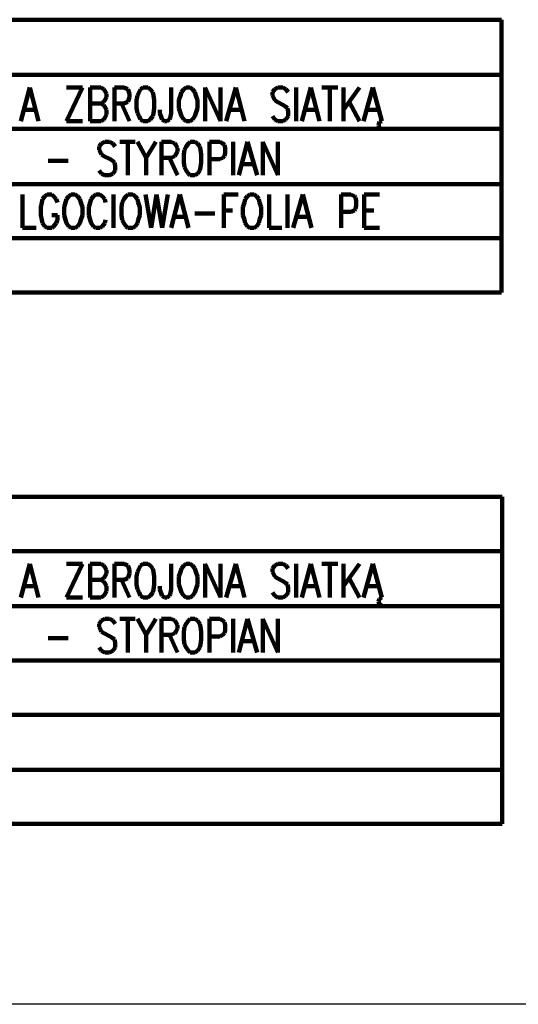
# Model space of a CAD drawing. Header units: inches. Extents: x -1901 to 7725, y 4299 to 7113.
# Tile 6 of 180: x -755 to -491, y 4299 to 4821. Entities that reach past the tile are written whole.
import ezdxf

# ---------------------------------------------------------------- set-up
doc = ezdxf.new("R2010")
doc.units = ezdxf.units.IN
doc.header["$MEASUREMENT"] = 0
doc.layers.add('at_Entity', color=7, linetype='Continuous')
doc.layers.add('at_Rect', color=7, linetype='Continuous')

msp = doc.modelspace()

# ---------------------------------------------------------------- linework, layer by layer
at = {"layer": 'at_Entity', "color": 7, "lineweight": 211}
for p, q in [((-1099.74, 4820.57), (-499.91, 4820.57)), ((-499.91, 4820.57), (-499.91, 4676.11)), ((-1099.74, 4791.43), (-499.91, 4791.43)), ((-754.22, 4766.93), (-749.57, 4784.67)), ((-749.57, 4784.67), (-744.92, 4766.93)), ((-730.16, 4766.93), (-721.68, 4784.67)), ((-721.68, 4784.67), (-730.16, 4784.67)), ((-717.49, 4766.93), (-717.49, 4784.67)), ((-717.49, 4784.67), (-711.98, 4784.67)), ((-711.98, 4784.67), (-710.29, 4783.83)), ((-710.29, 4783.83), (-709.88, 4782.98)), ((-709.88, 4782.98), (-709.01, 4781.29)), ((-709.01, 4781.29), (-709.01, 4779.6)), ((-704.78, 4766.93), (-704.78, 4784.67)), ((-704.78, 4784.67), (-699.72, 4784.67)), ((-699.72, 4784.67), (-697.62, 4783.83)), ((-697.62, 4783.83), (-697.21, 4782.98)), ((-697.21, 4782.98), (-696.76, 4781.29)), ((-696.76, 4781.29), (-696.76, 4779.6)), ((-692.57, 4780.44), (-692.98, 4777.91)), ((-691.7, 4782.13), (-692.57, 4780.44)), ((-690.88, 4783.83), (-691.7, 4782.13)), ((-689.6, 4784.67), (-690.88, 4783.83)), ((-687.05, 4784.67), (-689.6, 4784.67)), ((-685.78, 4783.83), (-687.05, 4784.67)), ((-684.5, 4782.13), (-685.78, 4783.83)), ((-684.09, 4780.44), (-684.5, 4782.13)), ((-683.68, 4777.91), (-684.09, 4780.44)), ((-674.79, 4784.67), (-674.79, 4771.15)), ((-669.74, 4780.44), (-670.6, 4777.91)), ((-669.33, 4782.13), (-669.74, 4780.44)), ((-668.05, 4783.83), (-669.33, 4782.13)), ((-666.78, 4784.67), (-668.05, 4783.83)), ((-664.68, 4784.67), (-666.78, 4784.67)), ((-663.4, 4783.83), (-664.68, 4784.67)), ((-662.13, 4782.13), (-663.4, 4783.83)), ((-661.72, 4780.44), (-662.13, 4782.13)), ((-660.85, 4777.91), (-661.72, 4780.44)), ((-656.66, 4766.93), (-656.66, 4784.67)), ((-656.66, 4784.67), (-648.64, 4766.93)), ((-648.64, 4766.93), (-648.64, 4784.67)), ((-645.68, 4766.93), (-640.57, 4784.67)), ((-640.57, 4784.67), (-635.93, 4766.93)), ((-619.89, 4783.83), (-621.16, 4782.13)), ((-621.16, 4782.13), (-621.16, 4780.44)), ((-621.16, 4780.44), (-620.3, 4778.76)), ((-618.2, 4784.67), (-619.89, 4783.83)), ((-615.65, 4784.67), (-618.2, 4784.67)), ((-613.96, 4783.83), (-615.65, 4784.67)), ((-612.73, 4782.13), (-613.96, 4783.83)), ((-608.5, 4784.67), (-608.5, 4766.93)), ((-605.53, 4766.93), (-600.89, 4784.67)), ((-600.89, 4784.67), (-596.24, 4766.93)), ((-594.96, 4784.67), (-586.53, 4784.67)), ((-590.77, 4784.67), (-590.77, 4766.93)), ((-583.57, 4784.67), (-583.57, 4766.93)), ((-575.14, 4784.67), (-583.57, 4772.84)), ((-573, 4766.93), (-567.94, 4784.67)), ((-567.94, 4784.67), (-563.3, 4766.93)), ((-711.98, 4776.22), (-717.49, 4776.22)), ((-710.29, 4777.07), (-711.98, 4776.22)), ((-711.98, 4776.22), (-710.29, 4775.38)), ((-709.88, 4777.91), (-710.29, 4777.07)), ((-710.29, 4775.38), (-709.88, 4774.53)), ((-709.01, 4779.6), (-709.88, 4777.91)), ((-699.72, 4776.22), (-704.78, 4776.22)), ((-700.99, 4776.22), (-696.76, 4766.93)), ((-697.62, 4777.07), (-699.72, 4776.22)), ((-697.21, 4777.91), (-697.62, 4777.07)), ((-696.76, 4779.6), (-697.21, 4777.91)), ((-692.98, 4777.91), (-692.98, 4773.69)), ((-683.68, 4773.69), (-683.68, 4777.91)), ((-670.6, 4777.91), (-670.6, 4773.69)), ((-660.85, 4773.69), (-660.85, 4777.91)), ((-620.3, 4778.76), (-619.89, 4777.91)), ((-619.89, 4777.91), (-618.61, 4777.07)), ((-618.61, 4777.07), (-615.24, 4775.38)), ((-615.24, 4775.38), (-613.96, 4774.53)), ((-580.61, 4777.07), (-575.14, 4766.93)), ((-752.53, 4772.84), (-746.61, 4772.84)), ((-709.88, 4774.53), (-709.01, 4772.84)), ((-709.01, 4770.31), (-709.88, 4768.62)), ((-709.01, 4772.84), (-709.01, 4770.31)), ((-692.98, 4773.69), (-692.57, 4771.15)), ((-692.57, 4771.15), (-691.7, 4769.46)), ((-691.7, 4769.46), (-690.88, 4767.77)), ((-685.78, 4767.77), (-684.5, 4769.46)), ((-684.5, 4769.46), (-684.09, 4771.15)), ((-684.09, 4771.15), (-683.68, 4773.69)), ((-680.72, 4771.15), (-680.72, 4772.84)), ((-679.85, 4768.62), (-680.72, 4771.15)), ((-674.79, 4771.15), (-675.25, 4768.62)), ((-670.6, 4773.69), (-669.74, 4771.15)), ((-669.74, 4771.15), (-669.33, 4769.46)), ((-669.33, 4769.46), (-668.05, 4767.77)), ((-663.4, 4767.77), (-662.13, 4769.46)), ((-662.13, 4769.46), (-661.72, 4771.15)), ((-661.72, 4771.15), (-660.85, 4773.69)), ((-643.54, 4772.84), (-637.61, 4772.84)), ((-619.89, 4767.77), (-621.16, 4769.46)), ((-613.96, 4774.53), (-613.14, 4773.69)), ((-612.73, 4769.46), (-613.96, 4767.77)), ((-613.14, 4773.69), (-612.73, 4772)), ((-612.73, 4772), (-612.73, 4769.46)), ((-603.85, 4772.84), (-597.93, 4772.84)), ((-570.9, 4772.84), (-564.98, 4772.84)), ((-730.16, 4766.93), (-721.68, 4766.93)), ((-711.98, 4766.93), (-717.49, 4766.93)), ((-710.29, 4767.77), (-711.98, 4766.93)), ((-709.88, 4768.62), (-710.29, 4767.77)), ((-690.88, 4767.77), (-689.6, 4766.93)), ((-689.6, 4766.93), (-687.05, 4766.93)), ((-687.05, 4766.93), (-685.78, 4767.77)), ((-679.44, 4767.77), (-679.85, 4768.62)), ((-678.17, 4766.93), (-679.44, 4767.77)), ((-676.94, 4766.93), (-678.17, 4766.93)), ((-675.66, 4767.77), (-676.94, 4766.93)), ((-675.25, 4768.62), (-675.66, 4767.77)), ((-668.05, 4767.77), (-666.78, 4766.93)), ((-666.78, 4766.93), (-664.68, 4766.93)), ((-664.68, 4766.93), (-663.4, 4767.77)), ((-618.2, 4766.93), (-619.89, 4767.77)), ((-615.65, 4766.93), (-618.2, 4766.93)), ((-613.96, 4767.77), (-615.65, 4766.93)), ((-564.57, 4766.51), (-564.98, 4764.82)), ((-564.57, 4766.51), (-564.98, 4764.82)), ((-564.98, 4764.82), (-564.57, 4763.12)), ((-564.98, 4764.82), (-564.57, 4763.12)), ((-563.3, 4766.93), (-564.57, 4766.51)), ((-563.3, 4766.93), (-564.57, 4766.51)), ((-1099.74, 4762.71), (-499.91, 4762.71)), ((-564.57, 4763.12), (-563.3, 4762.71)), ((-564.57, 4763.12), (-563.3, 4762.71)), ((-711.57, 4755.1), (-712.84, 4753.41)), ((-709.88, 4755.95), (-711.57, 4755.1)), ((-707.33, 4755.95), (-709.88, 4755.95)), ((-705.64, 4755.1), (-707.33, 4755.95)), ((-704.37, 4753.41), (-705.64, 4755.1)), ((-701.86, 4755.95), (-693.8, 4755.95)), ((-697.62, 4755.95), (-697.62, 4738.2)), ((-692.57, 4755.95), (-687.92, 4747.5)), ((-682.81, 4755.95), (-687.92, 4747.5)), ((-679.85, 4738.2), (-679.85, 4755.95)), ((-679.85, 4755.95), (-674.79, 4755.95)), ((-674.79, 4755.95), (-672.7, 4755.1)), ((-672.7, 4755.1), (-672.29, 4754.26)), ((-672.29, 4754.26), (-671.42, 4752.57)), ((-665.5, 4755.1), (-666.78, 4753.41)), ((-664.68, 4755.95), (-665.5, 4755.1)), ((-662.13, 4755.95), (-664.68, 4755.95)), ((-660.85, 4755.1), (-662.13, 4755.95)), ((-659.62, 4753.41), (-660.85, 4755.1)), ((-654.52, 4738.2), (-654.52, 4755.95)), ((-654.52, 4755.95), (-649.05, 4755.95)), ((-649.05, 4755.95), (-647.36, 4755.1)), ((-647.36, 4755.1), (-646.5, 4754.26)), ((-646.5, 4754.26), (-646.09, 4752.57)), ((-641.85, 4755.95), (-641.85, 4738.2)), ((-638.89, 4738.2), (-634.24, 4755.95)), ((-634.24, 4755.95), (-629.18, 4738.2)), ((-626.22, 4738.2), (-626.22, 4755.95)), ((-626.22, 4755.95), (-618.2, 4738.2)), ((-618.2, 4738.2), (-618.2, 4755.95)), ((-712.84, 4753.41), (-712.84, 4751.72)), ((-712.84, 4751.72), (-711.98, 4750.03)), ((-711.98, 4750.03), (-711.57, 4749.19)), ((-711.57, 4749.19), (-710.29, 4748.34)), ((-672.29, 4749.19), (-672.7, 4748.34)), ((-671.42, 4750.88), (-672.29, 4749.19)), ((-671.42, 4752.57), (-671.42, 4750.88)), ((-667.64, 4751.72), (-668.05, 4749.19)), ((-668.05, 4749.19), (-668.05, 4744.97)), ((-666.78, 4753.41), (-667.64, 4751.72)), ((-659.17, 4751.72), (-659.62, 4753.41)), ((-658.76, 4749.19), (-659.17, 4751.72)), ((-658.76, 4744.97), (-658.76, 4749.19)), ((-646.09, 4750.03), (-646.5, 4748.34)), ((-646.09, 4752.57), (-646.09, 4750.03)), ((-739.86, 4745.81), (-729.29, 4745.81)), ((-710.29, 4748.34), (-706.92, 4746.65)), ((-706.92, 4746.65), (-705.64, 4745.81)), ((-705.64, 4745.81), (-704.78, 4744.97)), ((-704.78, 4744.97), (-704.37, 4743.28)), ((-687.92, 4747.5), (-687.92, 4738.2)), ((-674.79, 4747.5), (-679.85, 4747.5)), ((-675.66, 4747.5), (-671.42, 4738.2)), ((-672.7, 4748.34), (-674.79, 4747.5)), ((-668.05, 4744.97), (-667.64, 4742.43)), ((-659.17, 4742.43), (-658.76, 4744.97)), ((-649.05, 4746.65), (-654.52, 4746.65)), ((-647.36, 4747.5), (-649.05, 4746.65)), ((-646.5, 4748.34), (-647.36, 4747.5)), ((-637.2, 4744.12), (-631.28, 4744.12)), ((-711.57, 4739.05), (-712.84, 4740.74)), ((-709.88, 4738.2), (-711.57, 4739.05)), ((-707.33, 4738.2), (-709.88, 4738.2)), ((-705.64, 4739.05), (-707.33, 4738.2)), ((-704.37, 4740.74), (-705.64, 4739.05)), ((-704.37, 4743.28), (-704.37, 4740.74)), ((-667.64, 4742.43), (-666.78, 4740.74)), ((-666.78, 4740.74), (-665.5, 4739.05)), ((-665.5, 4739.05), (-664.68, 4738.2)), ((-664.68, 4738.2), (-662.13, 4738.2)), ((-662.13, 4738.2), (-660.85, 4739.05)), ((-660.85, 4739.05), (-659.62, 4740.74)), ((-659.62, 4740.74), (-659.17, 4742.43)), ((-1099.74, 4733.56), (-499.91, 4733.56)), ((-753.35, 4728.07), (-753.35, 4710.33)), ((-740.27, 4728.07), (-741.55, 4727.22)), ((-737.77, 4728.07), (-740.27, 4728.07)), ((-736.9, 4727.22), (-737.77, 4728.07)), ((-727.61, 4728.07), (-728.88, 4727.22)), ((-725.51, 4728.07), (-727.61, 4728.07)), ((-724.23, 4727.22), (-725.51, 4728.07)), ((-714.53, 4728.07), (-715.76, 4727.22)), ((-712.39, 4728.07), (-714.53, 4728.07)), ((-711.16, 4727.22), (-712.39, 4728.07)), ((-705.23, 4728.07), (-705.23, 4710.33)), ((-697.62, 4728.07), (-698.44, 4727.22)), ((-695.07, 4728.07), (-697.62, 4728.07)), ((-693.8, 4727.22), (-695.07, 4728.07)), ((-688.33, 4728.07), (-685.37, 4710.33)), ((-685.37, 4710.33), (-682.4, 4728.07)), ((-682.4, 4728.07), (-679.44, 4710.33)), ((-679.44, 4710.33), (-676.48, 4728.07)), ((-674.79, 4710.33), (-670.15, 4728.07)), ((-670.15, 4728.07), (-665.5, 4710.33)), ((-646.91, 4710.33), (-646.91, 4728.07)), ((-646.91, 4728.07), (-639.34, 4728.07)), ((-633.01, 4728.07), (-634.24, 4727.22)), ((-630.87, 4728.07), (-633.01, 4728.07)), ((-629.59, 4727.22), (-630.87, 4728.07)), ((-622.85, 4728.07), (-622.85, 4710.33)), ((-613.14, 4728.07), (-613.14, 4710.33)), ((-610.18, 4710.33), (-605.12, 4728.07)), ((-605.12, 4728.07), (-600.48, 4710.33)), ((-584.85, 4710.33), (-584.85, 4728.07)), ((-584.85, 4728.07), (-579.74, 4728.07)), ((-579.74, 4728.07), (-577.65, 4727.22)), ((-572.59, 4710.33), (-572.59, 4728.07)), ((-572.59, 4728.07), (-564.57, 4728.07)), ((-743.23, 4723.84), (-743.64, 4721.31)), ((-742.82, 4725.53), (-743.23, 4723.84)), ((-741.55, 4727.22), (-742.82, 4725.53)), ((-735.62, 4725.53), (-736.9, 4727.22)), ((-734.8, 4723.84), (-735.62, 4725.53)), ((-730.57, 4723.84), (-731.39, 4721.31)), ((-730.16, 4725.53), (-730.57, 4723.84)), ((-728.88, 4727.22), (-730.16, 4725.53)), ((-722.96, 4725.53), (-724.23, 4727.22)), ((-722.55, 4723.84), (-722.96, 4725.53)), ((-721.68, 4721.31), (-722.55, 4723.84)), ((-717.49, 4723.84), (-718.31, 4721.31)), ((-717.03, 4725.53), (-717.49, 4723.84)), ((-715.76, 4727.22), (-717.03, 4725.53)), ((-709.88, 4725.53), (-711.16, 4727.22)), ((-709.42, 4723.84), (-709.88, 4725.53)), ((-700.58, 4723.84), (-700.99, 4721.31)), ((-699.72, 4725.53), (-700.58, 4723.84)), ((-698.44, 4727.22), (-699.72, 4725.53)), ((-692.57, 4725.53), (-693.8, 4727.22)), ((-692.11, 4723.84), (-692.57, 4725.53)), ((-691.29, 4721.31), (-692.11, 4723.84)), ((-635.93, 4723.84), (-636.79, 4721.31)), ((-635.52, 4725.53), (-635.93, 4723.84)), ((-634.24, 4727.22), (-635.52, 4725.53)), ((-628.36, 4725.53), (-629.59, 4727.22)), ((-627.91, 4723.84), (-628.36, 4725.53)), ((-627.09, 4721.31), (-627.91, 4723.84)), ((-577.65, 4727.22), (-577.24, 4726.38)), ((-577.24, 4726.38), (-576.83, 4724.69)), ((-576.83, 4724.69), (-576.83, 4722.16)), ((-743.64, 4721.31), (-743.64, 4717.09)), ((-731.39, 4721.31), (-731.39, 4717.09)), ((-721.68, 4717.09), (-721.68, 4721.31)), ((-718.31, 4721.31), (-718.31, 4717.09)), ((-700.99, 4721.31), (-700.99, 4717.09)), ((-691.29, 4717.09), (-691.29, 4721.31)), ((-662.13, 4717.93), (-651.56, 4717.93)), ((-646.91, 4719.62), (-642.26, 4719.62)), ((-636.79, 4721.31), (-636.79, 4717.09)), ((-627.09, 4717.09), (-627.09, 4721.31)), ((-579.74, 4718.78), (-584.85, 4718.78)), ((-577.65, 4719.62), (-579.74, 4718.78)), ((-577.24, 4720.47), (-577.65, 4719.62)), ((-576.83, 4722.16), (-577.24, 4720.47)), ((-572.59, 4719.62), (-567.53, 4719.62)), ((-743.64, 4717.09), (-743.23, 4714.55)), ((-743.23, 4714.55), (-742.82, 4712.86)), ((-742.82, 4712.86), (-741.55, 4711.18)), ((-734.8, 4717.09), (-737.77, 4717.09)), ((-736.9, 4711.18), (-735.62, 4712.86)), ((-735.62, 4712.86), (-734.8, 4714.55)), ((-734.8, 4714.55), (-734.8, 4717.09)), ((-731.39, 4717.09), (-730.57, 4714.55)), ((-730.57, 4714.55), (-730.16, 4712.86)), ((-730.16, 4712.86), (-728.88, 4711.18)), ((-724.23, 4711.18), (-722.96, 4712.86)), ((-722.96, 4712.86), (-722.55, 4714.55)), ((-722.55, 4714.55), (-721.68, 4717.09)), ((-718.31, 4717.09), (-717.49, 4714.55)), ((-717.49, 4714.55), (-717.03, 4712.86)), ((-717.03, 4712.86), (-715.76, 4711.18)), ((-711.16, 4711.18), (-709.88, 4712.86)), ((-709.88, 4712.86), (-709.42, 4714.55)), ((-700.99, 4717.09), (-700.58, 4714.55)), ((-700.58, 4714.55), (-699.72, 4712.86)), ((-699.72, 4712.86), (-698.44, 4711.18)), ((-693.8, 4711.18), (-692.57, 4712.86)), ((-692.57, 4712.86), (-692.11, 4714.55)), ((-692.11, 4714.55), (-691.29, 4717.09)), ((-673.11, 4716.24), (-667.19, 4716.24)), ((-636.79, 4717.09), (-635.93, 4714.55)), ((-635.93, 4714.55), (-635.52, 4712.86)), ((-635.52, 4712.86), (-634.24, 4711.18)), ((-629.59, 4711.18), (-628.36, 4712.86)), ((-628.36, 4712.86), (-627.91, 4714.55)), ((-627.91, 4714.55), (-627.09, 4717.09)), ((-608.09, 4716.24), (-602.16, 4716.24)), ((-753.35, 4710.33), (-746.2, 4710.33)), ((-741.55, 4711.18), (-740.27, 4710.33)), ((-740.27, 4710.33), (-737.77, 4710.33)), ((-737.77, 4710.33), (-736.9, 4711.18)), ((-728.88, 4711.18), (-727.61, 4710.33)), ((-727.61, 4710.33), (-725.51, 4710.33)), ((-725.51, 4710.33), (-724.23, 4711.18)), ((-715.76, 4711.18), (-714.53, 4710.33)), ((-714.53, 4710.33), (-712.39, 4710.33)), ((-712.39, 4710.33), (-711.16, 4711.18)), ((-698.44, 4711.18), (-697.62, 4710.33)), ((-697.62, 4710.33), (-695.07, 4710.33)), ((-695.07, 4710.33), (-693.8, 4711.18)), ((-634.24, 4711.18), (-633.01, 4710.33)), ((-633.01, 4710.33), (-630.87, 4710.33)), ((-630.87, 4710.33), (-629.59, 4711.18)), ((-622.85, 4710.33), (-616.11, 4710.33)), ((-572.59, 4710.33), (-564.57, 4710.33)), ((-1099.74, 4704.84), (-499.91, 4704.84)), ((-1202.4, 4676.11), (-499.91, 4676.11)), ((-1099.74, 4567.98), (-499.5, 4567.98)), ((-499.5, 4567.98), (-499.5, 4394.79)), ((-1099.74, 4539.26), (-499.5, 4539.26)), ((-754.22, 4514.76), (-749.57, 4532.5)), ((-749.57, 4532.5), (-744.92, 4514.76)), ((-730.16, 4514.76), (-721.68, 4532.5)), ((-721.68, 4532.5), (-730.16, 4532.5)), ((-717.49, 4514.76), (-717.49, 4532.5)), ((-717.49, 4532.5), (-711.98, 4532.5)), ((-711.98, 4532.5), (-710.29, 4531.65)), ((-710.29, 4531.65), (-709.88, 4530.81)), ((-709.88, 4530.81), (-709.01, 4529.12)), ((-704.78, 4514.76), (-704.78, 4532.5)), ((-704.78, 4532.5), (-699.72, 4532.5)), ((-699.72, 4532.5), (-697.62, 4531.65)), ((-697.62, 4531.65), (-697.21, 4530.81)), ((-697.21, 4530.81), (-696.76, 4529.12)), ((-691.7, 4529.96), (-692.57, 4528.27)), ((-690.88, 4531.65), (-691.7, 4529.96)), ((-689.6, 4532.5), (-690.88, 4531.65)), ((-687.05, 4532.5), (-689.6, 4532.5)), ((-685.78, 4531.65), (-687.05, 4532.5)), ((-684.5, 4529.96), (-685.78, 4531.65)), ((-684.09, 4528.27), (-684.5, 4529.96)), ((-674.79, 4532.5), (-674.79, 4518.98)), ((-669.33, 4529.96), (-669.74, 4528.27)), ((-668.05, 4531.65), (-669.33, 4529.96)), ((-666.78, 4532.5), (-668.05, 4531.65)), ((-664.68, 4532.5), (-666.78, 4532.5)), ((-663.4, 4531.65), (-664.68, 4532.5)), ((-662.13, 4529.96), (-663.4, 4531.65)), ((-661.72, 4528.27), (-662.13, 4529.96)), ((-656.66, 4514.76), (-656.66, 4532.5)), ((-656.66, 4532.5), (-648.64, 4514.76)), ((-648.64, 4514.76), (-648.64, 4532.5)), ((-645.68, 4514.76), (-640.57, 4532.5)), ((-640.57, 4532.5), (-635.93, 4514.76)), ((-619.89, 4531.65), (-621.16, 4529.96)), ((-621.16, 4529.96), (-621.16, 4528.27)), ((-618.2, 4532.5), (-619.89, 4531.65)), ((-615.65, 4532.5), (-618.2, 4532.5)), ((-613.96, 4531.65), (-615.65, 4532.5)), ((-612.73, 4529.96), (-613.96, 4531.65)), ((-608.5, 4532.5), (-608.5, 4514.76)), ((-605.53, 4514.76), (-600.89, 4532.5)), ((-600.89, 4532.5), (-596.24, 4514.76)), ((-594.96, 4532.5), (-586.53, 4532.5)), ((-590.77, 4532.5), (-590.77, 4514.76)), ((-583.57, 4532.5), (-583.57, 4514.76)), ((-575.14, 4532.5), (-583.57, 4520.67)), ((-573, 4514.76), (-567.94, 4532.5)), ((-567.94, 4532.5), (-563.3, 4514.76)), ((-710.29, 4524.89), (-711.98, 4524.05)), ((-709.88, 4525.74), (-710.29, 4524.89)), ((-709.01, 4527.43), (-709.88, 4525.74)), ((-709.01, 4529.12), (-709.01, 4527.43)), ((-697.62, 4524.89), (-699.72, 4524.05)), ((-697.21, 4525.74), (-697.62, 4524.89)), ((-696.76, 4527.43), (-697.21, 4525.74)), ((-696.76, 4529.12), (-696.76, 4527.43)), ((-692.57, 4528.27), (-692.98, 4525.74)), ((-692.98, 4525.74), (-692.98, 4521.51)), ((-683.68, 4525.74), (-684.09, 4528.27)), ((-683.68, 4521.51), (-683.68, 4525.74)), ((-669.74, 4528.27), (-670.6, 4525.74)), ((-670.6, 4525.74), (-670.6, 4521.51)), ((-660.85, 4525.74), (-661.72, 4528.27)), ((-660.85, 4521.51), (-660.85, 4525.74)), ((-621.16, 4528.27), (-620.3, 4526.58)), ((-620.3, 4526.58), (-619.89, 4525.74)), ((-619.89, 4525.74), (-618.61, 4524.89)), ((-618.61, 4524.89), (-615.24, 4523.2)), ((-580.61, 4524.89), (-575.14, 4514.76)), ((-752.53, 4520.67), (-746.61, 4520.67)), ((-711.98, 4524.05), (-717.49, 4524.05)), ((-711.98, 4524.05), (-710.29, 4523.2)), ((-710.29, 4523.2), (-709.88, 4522.36)), ((-709.88, 4522.36), (-709.01, 4520.67)), ((-709.01, 4520.67), (-709.01, 4518.13)), ((-699.72, 4524.05), (-704.78, 4524.05)), ((-700.99, 4524.05), (-696.76, 4514.76)), ((-692.98, 4521.51), (-692.57, 4518.98)), ((-684.09, 4518.98), (-683.68, 4521.51)), ((-680.72, 4518.98), (-680.72, 4520.67)), ((-670.6, 4521.51), (-669.74, 4518.98)), ((-661.72, 4518.98), (-660.85, 4521.51)), ((-643.54, 4520.67), (-637.61, 4520.67)), ((-615.24, 4523.2), (-613.96, 4522.36)), ((-613.96, 4522.36), (-613.14, 4521.51)), ((-613.14, 4521.51), (-612.73, 4519.83)), ((-612.73, 4519.83), (-612.73, 4517.29)), ((-603.85, 4520.67), (-597.93, 4520.67)), ((-570.9, 4520.67), (-564.98, 4520.67)), ((-730.16, 4514.76), (-721.68, 4514.76)), ((-711.98, 4514.76), (-717.49, 4514.76)), ((-710.29, 4515.6), (-711.98, 4514.76)), ((-709.88, 4516.45), (-710.29, 4515.6)), ((-709.01, 4518.13), (-709.88, 4516.45)), ((-692.57, 4518.98), (-691.7, 4517.29)), ((-691.7, 4517.29), (-690.88, 4515.6)), ((-690.88, 4515.6), (-689.6, 4514.76)), ((-689.6, 4514.76), (-687.05, 4514.76)), ((-687.05, 4514.76), (-685.78, 4515.6)), ((-685.78, 4515.6), (-684.5, 4517.29)), ((-684.5, 4517.29), (-684.09, 4518.98)), ((-679.85, 4516.45), (-680.72, 4518.98)), ((-679.44, 4515.6), (-679.85, 4516.45)), ((-678.17, 4514.76), (-679.44, 4515.6)), ((-676.94, 4514.76), (-678.17, 4514.76)), ((-675.66, 4515.6), (-676.94, 4514.76)), ((-675.25, 4516.45), (-675.66, 4515.6)), ((-674.79, 4518.98), (-675.25, 4516.45)), ((-669.74, 4518.98), (-669.33, 4517.29)), ((-669.33, 4517.29), (-668.05, 4515.6)), ((-668.05, 4515.6), (-666.78, 4514.76)), ((-666.78, 4514.76), (-664.68, 4514.76)), ((-664.68, 4514.76), (-663.4, 4515.6)), ((-663.4, 4515.6), (-662.13, 4517.29)), ((-662.13, 4517.29), (-661.72, 4518.98)), ((-619.89, 4515.6), (-621.16, 4517.29)), ((-618.2, 4514.76), (-619.89, 4515.6)), ((-615.65, 4514.76), (-618.2, 4514.76)), ((-613.96, 4515.6), (-615.65, 4514.76)), ((-612.73, 4517.29), (-613.96, 4515.6)), ((-563.3, 4514.76), (-564.57, 4513.91)), ((-563.3, 4514.76), (-564.57, 4513.91)), ((-1099.74, 4510.11), (-499.5, 4510.11)), ((-564.57, 4513.91), (-564.98, 4512.64)), ((-564.57, 4513.91), (-564.98, 4512.64)), ((-564.98, 4512.64), (-564.57, 4510.95)), ((-564.98, 4512.64), (-564.57, 4510.95)), ((-564.57, 4510.95), (-563.3, 4510.53)), ((-564.57, 4510.95), (-563.3, 4510.53)), ((-711.57, 4502.51), (-712.84, 4500.82)), ((-712.84, 4500.82), (-712.84, 4499.13)), ((-712.84, 4499.13), (-711.98, 4497.44)), ((-709.88, 4503.35), (-711.57, 4502.51)), ((-707.33, 4503.35), (-709.88, 4503.35)), ((-705.64, 4502.51), (-707.33, 4503.35)), ((-704.37, 4500.82), (-705.64, 4502.51)), ((-701.86, 4503.35), (-693.8, 4503.35)), ((-697.62, 4503.35), (-697.62, 4485.61)), ((-692.57, 4503.35), (-687.92, 4494.9)), ((-682.81, 4503.35), (-687.92, 4494.9)), ((-679.85, 4485.61), (-679.85, 4503.35)), ((-679.85, 4503.35), (-674.79, 4503.35)), ((-674.79, 4503.35), (-672.7, 4502.51)), ((-672.7, 4502.51), (-672.29, 4501.66)), ((-672.29, 4501.66), (-671.42, 4499.97)), ((-671.42, 4499.97), (-671.42, 4498.28)), ((-667.64, 4499.13), (-668.05, 4496.59)), ((-666.78, 4500.82), (-667.64, 4499.13)), ((-665.5, 4502.51), (-666.78, 4500.82)), ((-664.68, 4503.35), (-665.5, 4502.51)), ((-662.13, 4503.35), (-664.68, 4503.35)), ((-660.85, 4502.51), (-662.13, 4503.35)), ((-659.62, 4500.82), (-660.85, 4502.51)), ((-659.17, 4499.13), (-659.62, 4500.82)), ((-658.76, 4496.59), (-659.17, 4499.13)), ((-654.52, 4485.61), (-654.52, 4503.35)), ((-654.52, 4503.35), (-649.05, 4503.35)), ((-649.05, 4503.35), (-647.36, 4502.51)), ((-647.36, 4502.51), (-646.5, 4501.66)), ((-646.5, 4501.66), (-646.09, 4499.97)), ((-646.09, 4499.97), (-646.09, 4497.44)), ((-641.85, 4503.35), (-641.85, 4485.61)), ((-638.89, 4485.61), (-634.24, 4503.35)), ((-634.24, 4503.35), (-629.18, 4485.61)), ((-626.22, 4485.61), (-626.22, 4503.35)), ((-626.22, 4503.35), (-618.2, 4485.61)), ((-618.2, 4485.61), (-618.2, 4503.35)), ((-739.86, 4493.21), (-729.29, 4493.21)), ((-711.98, 4497.44), (-711.57, 4496.59)), ((-711.57, 4496.59), (-710.29, 4495.75)), ((-710.29, 4495.75), (-706.92, 4494.06)), ((-706.92, 4494.06), (-705.64, 4493.21)), ((-705.64, 4493.21), (-704.78, 4492.37)), ((-687.92, 4494.9), (-687.92, 4485.61)), ((-674.79, 4494.9), (-679.85, 4494.9)), ((-675.66, 4494.9), (-671.42, 4485.61)), ((-672.7, 4495.75), (-674.79, 4494.9)), ((-672.29, 4496.59), (-672.7, 4495.75)), ((-671.42, 4498.28), (-672.29, 4496.59)), ((-668.05, 4496.59), (-668.05, 4492.37)), ((-658.76, 4492.37), (-658.76, 4496.59)), ((-649.05, 4494.06), (-654.52, 4494.06)), ((-647.36, 4494.9), (-649.05, 4494.06)), ((-646.5, 4495.75), (-647.36, 4494.9)), ((-646.09, 4497.44), (-646.5, 4495.75)), ((-711.57, 4486.46), (-712.84, 4488.14)), ((-704.37, 4488.14), (-705.64, 4486.46)), ((-704.78, 4492.37), (-704.37, 4490.68)), ((-704.37, 4490.68), (-704.37, 4488.14)), ((-668.05, 4492.37), (-667.64, 4489.83)), ((-667.64, 4489.83), (-666.78, 4488.14)), ((-666.78, 4488.14), (-665.5, 4486.46)), ((-660.85, 4486.46), (-659.62, 4488.14)), ((-659.62, 4488.14), (-659.17, 4489.83)), ((-659.17, 4489.83), (-658.76, 4492.37)), ((-637.2, 4491.52), (-631.28, 4491.52)), ((-709.88, 4485.61), (-711.57, 4486.46)), ((-707.33, 4485.61), (-709.88, 4485.61)), ((-705.64, 4486.46), (-707.33, 4485.61)), ((-665.5, 4486.46), (-664.68, 4485.61)), ((-664.68, 4485.61), (-662.13, 4485.61)), ((-662.13, 4485.61), (-660.85, 4486.46)), ((-1099.74, 4481.39), (-499.5, 4481.39)), ((-1099.74, 4452.66), (-499.5, 4452.66)), ((-1099.74, 4423.52), (-499.5, 4423.52)), ((-1099.74, 4423.52), (-499.5, 4423.52)), ((-1202.4, 4394.79), (-499.5, 4394.79))]:
    msp.add_line(p, q, dxfattribs=at)
at = {"layer": 'at_Rect', "color": 7}
msp.add_line((4313.74, 4299.33), (-1900.6, 4299.33), dxfattribs=at)

doc.saveas('drawing.dxf')
